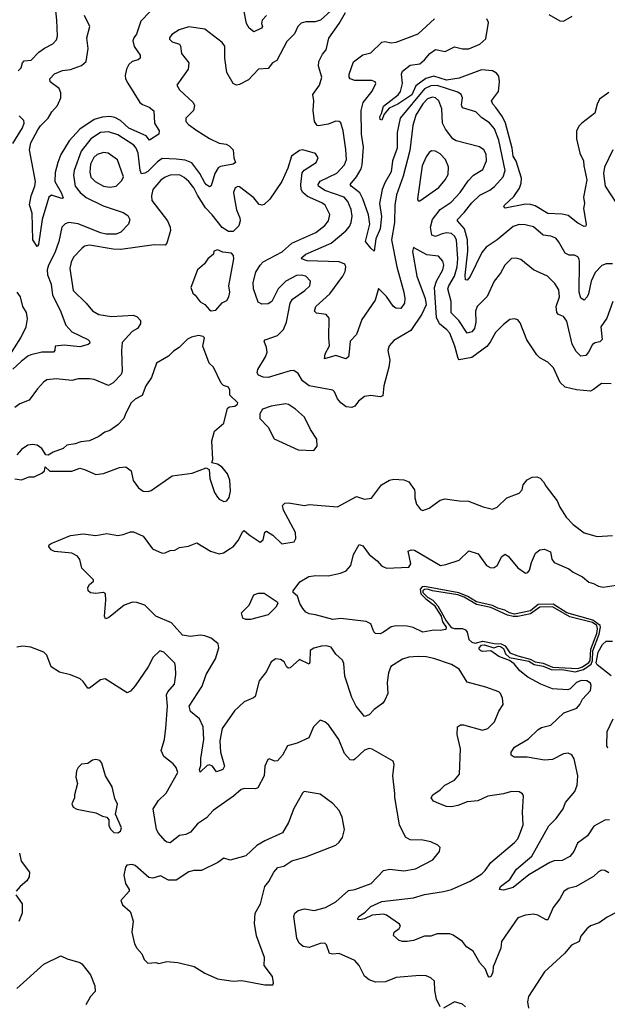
# Model space of a CAD drawing. Extents: x 2199565 to 2323334, y 894172 to 1018966.
# Tile 29 of 256: x 2238484 to 2242202, y 917279 to 923509. Entities that reach past the tile are written whole.
import ezdxf

# ---------------------------------------------------------------- set-up
doc = ezdxf.new("R2010")
doc.units = 0

msp = doc.modelspace()

# ---------------------------------------------------------------- linework, layer by layer
at = {"layer": '0CON10XD'}
for points in [[(2240452.5, 923565), (2240387.5, 923505), (2240354.3, 923495.7), (2240294.4, 923495.6), (2240265, 923487.5), (2240244.3, 923465), (2240221.7, 923418.3), (2240175, 923370), (2240109.9, 923250.1), (2240084.4, 923235), (2240055, 923200.9), (2239995, 923195.8), (2239932, 923128), (2239875, 923097.9), (2239855, 923095.5), (2239835, 923105.7), (2239795.4, 923175), (2239782.1, 923265), (2239781.3, 923341.3), (2239765.7, 923365), (2239655, 923447.9), (2239555, 923463.8), (2239493.8, 923445), (2239445.6, 923414.4), (2239432, 923395), (2239432, 923385), (2239448.7, 923368.7), (2239495, 923354.2), (2239502.1, 923342.1), (2239508.5, 923295), (2239554.4, 923235), (2239548.9, 923195), (2239478.8, 923095), (2239494.2, 923065), (2239580.8, 922985), (2239590.6, 922965), (2239583.1, 922935), (2239534.6, 922885.4), (2239535.6, 922865), (2239552.9, 922845), (2239605, 922807.1), (2239685, 922757.7), (2239745, 922727.5), (2239790.4, 922720.4), (2239810.2, 922710.2), (2239834.4, 922684.4), (2239838.1, 922635), (2239848.6, 922605), (2239835, 922594.4), (2239755, 922578.9), (2239739.2, 922570.8), (2239717.9, 922535), (2239695, 922456.7), (2239685, 922452), (2239665, 922463.1), (2239655, 922476.7), (2239622.9, 922535), (2239573.9, 922603.9), (2239530.7, 922620.7), (2239475, 922625.2), (2239385, 922631.1), (2239355, 922609.2), (2239295, 922549.2), (2239275, 922536.7), (2239255, 922533.6), (2239245.3, 922555.3), (2239233.4, 922665), (2239221.8, 922695), (2239205.2, 922715.2), (2239105, 922780), (2239045, 922799.2), (2238994.3, 922795), (2238935, 922754.6), (2238872.2, 922677.8), (2238828.4, 922555), (2238824, 922524), (2238835.3, 922455), (2238866.6, 922415), (2238905, 922383.8), (2239011.8, 922331.8), (2239138.8, 922288.8), (2239168.9, 922268.9), (2239180.8, 922245), (2239171.4, 922215), (2239125, 922164.7), (2239095, 922151.9), (2239030.8, 922150.8), (2238995, 922159.1), (2238855, 922217.6), (2238795, 922224.6), (2238772.6, 922217.4), (2238750, 922195), (2238732.4, 922105), (2238705.5, 922034.5), (2238665.7, 921955), (2238657.6, 921925), (2238660.7, 921895), (2238683.6, 921835), (2238692.3, 921765), (2238740.7, 921670.7), (2238775.3, 921575), (2238815, 921532.8), (2238916, 921485), (2238926, 921475), (2238928.6, 921461.4), (2238917.5, 921452.5), (2238865, 921439.6), (2238765, 921448.8), (2238707.5, 921442.5), (2238706.2, 921415), (2238697.5, 921405), (2238625, 921404.3), (2238555, 921388.2), (2238535, 921380), (2238494.1, 921345.9), (2238441.5, 921298.5)], [(2238475, 923185.8), (2238493.3, 923205), (2238502.1, 923235), (2238512.5, 923247.5), (2238556.3, 923253.7), (2238605, 923303.6), (2238640.8, 923329.2), (2238694, 923355), (2238717.9, 923382.1), (2238724.2, 923405), (2238718.5, 923505), (2238710, 923585)], [(2239309.6, 923560.4), (2239250.9, 923499.2), (2239223, 923417), (2239205.4, 923395), (2239199.4, 923375), (2239208.4, 923338.4), (2239245.8, 923285), (2239246.2, 923265), (2239234.4, 923255.6), (2239195.2, 923244.8), (2239175, 923225.4), (2239158.9, 923195), (2239151.8, 923155), (2239153.9, 923135), (2239167.7, 923107.8), (2239245, 922984.4), (2239261.1, 922971.1), (2239302.5, 922955), (2239332, 922932), (2239337.1, 922855), (2239366, 922805), (2239363.3, 922785), (2239305, 922746.2), (2239283.8, 922773.8), (2239175, 922823.3), (2239121.9, 922871.9), (2239085, 922889.7), (2239055, 922896.5), (2239005, 922892.1), (2238955, 922876.4), (2238864.8, 922815.2)], [(2240045, 923535.7), (2240017.1, 923505), (2240014.5, 923484.5), (2240021.2, 923465), (2240014.3, 923455.7), (2239965, 923431.2), (2239935, 923456), (2239919.5, 923485), (2239901.7, 923571.7)], [(2238864.8, 922815.2), (2238797.8, 922742.2), (2238743.8, 922655), (2238725.4, 922605), (2238708.3, 922541.7), (2238707.2, 922485), (2238746.7, 922415), (2238758.3, 922381.7), (2238755, 922376.7), (2238745, 922378.6), (2238685, 922398.9), (2238668.5, 922385), (2238625.4, 922245), (2238603.9, 922086.1), (2238595, 922073.3), (2238566.8, 922116.8), (2238564, 922284), (2238546.3, 922336.3), (2238556.7, 922395), (2238580.3, 922455), (2238584.8, 922485), (2238545.5, 922685), (2238555, 922730), (2238598.7, 922811.3), (2238615, 922837.3), (2238664.5, 922885), (2238688.2, 922925), (2238722.5, 922965), (2238744.4, 923015), (2238744.4, 923045), (2238732.8, 923072.8), (2238676.7, 923115), (2238674, 923135), (2238705, 923165.7), (2238755, 923186.9), (2238805, 923193.2), (2238875, 923219.2), (2238904.8, 923245.2), (2238917, 923327), (2238908.1, 923395), (2238926.9, 923465), (2238894.6, 923535)], [(2241895, 921798.8), (2241870.2, 921840.2), (2241824, 921885), (2241735, 921925.6), (2241655, 921992.2), (2241625, 922000), (2241595, 921996.9), (2241552.5, 921955), (2241525.6, 921905), (2241486.5, 921853.5), (2241441.9, 921758.1), (2241377.3, 921695), (2241367.3, 921665), (2241369.1, 921595), (2241361.1, 921555), (2241345, 921533.6), (2241315, 921525.6), (2241262.7, 921605), (2241214.8, 921654.8), (2241213.4, 921725), (2241192.6, 921805), (2241198.6, 921825), (2241234.8, 921885), (2241251.2, 921945), (2241256.3, 921996.3), (2241248.4, 922115), (2241235, 922140), (2241215, 922155.7), (2241185, 922160.7), (2241156.2, 922153.8), (2241115, 922137.5), (2241092.5, 922145), (2241082.2, 922195), (2241095.7, 922245), (2241145, 922308), (2241214.6, 922355), (2241271.5, 922415), (2241320.7, 922489.3), (2241354.5, 922525), (2241415, 922561.9), (2241437.7, 922615), (2241435, 922658.8), (2241420, 922685), (2241393.8, 922705), (2241245, 922741.5), (2241225, 922754.4), (2241177.3, 922815), (2241158.2, 922855), (2241154.6, 922945), (2241135.3, 922995), (2241115, 923014.1), (2241095, 923018.8), (2241065, 923007.9), (2241035, 922977.3), (2240990.2, 922905), (2240970.7, 922839.3), (2240951.3, 922681.3), (2240910.5, 922519.5), (2240868.7, 922401.3), (2240857.7, 922335), (2240855.8, 922225), (2240835.8, 922115), (2240870.8, 921945), (2240913.5, 921785), (2240921.1, 921745), (2240918.8, 921715), (2240895, 921681.8), (2240862.9, 921682.9), (2240846.3, 921696.3), (2240805, 921757.5), (2240755, 921807.5), (2240733.1, 921735), (2240649.3, 921610.7), (2240615, 921516.7), (2240574.2, 921475), (2240568, 921408), (2240564, 921375), (2240547.9, 921362.1), (2240485, 921384.4), (2240413, 921363), (2240415.6, 921395), (2240444.6, 921445.4), (2240438.8, 921498.8), (2240440.9, 921620.9), (2240423.1, 921643.1), (2240361.4, 921651.4), (2240349.2, 921665), (2240357.5, 921695), (2240445.6, 921774.4), (2240528.2, 921885), (2240542.9, 921915), (2240546.5, 921945), (2240541.2, 921961.2), (2240505, 921977.6), (2240303.1, 921983.1), (2240267.5, 921995), (2240269.4, 922005), (2240295, 922024.6), (2240455.5, 922095), (2240547, 922173), (2240570.1, 922199.9), (2240580.7, 922225), (2240587.2, 922265), (2240582, 922308), (2240559, 922359), (2240536.1, 922385), (2240415, 922427.1), (2240374.6, 922455), (2240372.1, 922465), (2240384, 922486), (2240491.5, 922538.5), (2240539, 922591), (2240551.3, 922625), (2240547.7, 922687.8), (2240531.2, 922805), (2240515.8, 922855.8), (2240504.7, 922864.7), (2240485, 922866.7), (2240435, 922848.5), (2240375, 922837.1), (2240365, 922840), (2240349.4, 922865), (2240340.5, 922935), (2240344.5, 922995), (2240338.5, 923035), (2240380.4, 923095), (2240395.5, 923145), (2240374.7, 923214.7), (2240376.9, 923245), (2240399.6, 923290.4), (2240423, 923317), (2240439.1, 923390.9), (2240504.3, 923485.7), (2240546.1, 923553.9)], [(2242235, 921963.8), (2242195, 921964.6), (2242167.3, 921952.7), (2242125, 921909.5), (2242100.5, 921855), (2242082.9, 921775), (2242074.6, 921755.4), (2242055.5, 921734.5), (2242035, 921746), (2242023.9, 921783.9), (2242026.7, 921976.7), (2242024.5, 921994.5), (2242015, 922009.2), (2241995, 922017.8), (2241959.3, 922019.3), (2241935, 922032.5), (2241893.5, 922105), (2241875, 922126.4), (2241845, 922138.8), (2241795, 922145.5), (2241735, 922198.2), (2241681.1, 922211.1), (2241645, 922212.2), (2241605, 922200.8), (2241505, 922115.5), (2241435, 922069.5), (2241408.5, 922035), (2241335, 921884.2), (2241315, 921861.2), (2241305, 921863.3), (2241302.3, 921892.3), (2241318.5, 922045), (2241316.8, 922115), (2241298.3, 922185), (2241253.1, 922235), (2241254.4, 922245), (2241295, 922288.8), (2241345, 922350.8), (2241395, 922399.2), (2241459.3, 922430.7), (2241487.7, 922452.3), (2241543.1, 922515), (2241554.7, 922555.3), (2241515, 922747.5), (2241487.5, 922817.5), (2241457.1, 922857.1), (2241408, 922888), (2241370.6, 922925), (2241285, 922950.6), (2241279.2, 922969.2), (2241285.5, 923015), (2241276.9, 923035), (2241255, 923050), (2241125, 923093.1), (2241085, 923091.2), (2241045, 923070.9), (2240891.9, 922885), (2240871.3, 922795), (2240872.6, 922695), (2240842.8, 922615), (2240834.3, 922545.7), (2240793.2, 922476.8), (2240777.4, 922435), (2240759.5, 922345), (2240772.7, 922262.7), (2240764.9, 922185.1), (2240737.8, 922122.2), (2240726.2, 922043.8), (2240705, 922062.2), (2240672.5, 922105), (2240699.7, 922215), (2240691.4, 922275), (2240655.7, 922375.7), (2240635, 922412.5), (2240580.6, 922455), (2240575.6, 922465), (2240615.7, 922514.3), (2240643.6, 922565), (2240651.2, 922591.2), (2240658.8, 922701.2), (2240645.9, 922785), (2240644.8, 922935), (2240657.8, 922985), (2240715, 923055.6), (2240738.1, 923105), (2240734, 923115), (2240712.5, 923125), (2240604.6, 923124.6), (2240574.6, 923134.6), (2240568.1, 923145), (2240569.5, 923165), (2240595, 923242.5), (2240655, 923286.7), (2240705, 923298.5), (2240775, 923366.5), (2240795, 923371.5), (2240835, 923362.1), (2240865, 923366.1), (2241005, 923418.9), (2241108.6, 923515)], [(2241497, 922953), (2241476.9, 922975), (2241469.5, 922995), (2241513.8, 923055), (2241519.8, 923115), (2241515, 923151.8), (2241501.2, 923171.2), (2241475, 923185.2), (2241405, 923191.3), (2241265, 923138.3), (2241185, 923127.1), (2241105, 923152.4), (2241052.9, 923137.1), (2240989.3, 923090.7), (2240965, 923033.1), (2240875.5, 922975), (2240820.5, 922949.5), (2240789.3, 922910.7), (2240775, 922872.5), (2240765, 922877.5), (2240762, 922895), (2240773.3, 922915), (2240785, 922961.2), (2240877.7, 923032.3), (2240892.5, 923055), (2240905.4, 923104.6), (2240900, 923165), (2240906.4, 923183.6), (2240955, 923220), (2241015, 923229.4), (2241045.5, 923255), (2241079.7, 923295), (2241115, 923319.6), (2241175, 923308.4), (2241235, 923336.5), (2241285.4, 923324.6), (2241325, 923323.9), (2241395.7, 923354.3), (2241433.2, 923386.8), (2241450.5, 923490.5), (2241439.2, 923515)], [(2241831.4, 923541.4), (2241900.5, 923500.5), (2241925, 923500), (2241979.4, 923530.6)], [(2242211.1, 923048.9), (2242153.1, 923005), (2242137.8, 922975), (2242122.7, 922917.3), (2242039.4, 922855), (2242022.2, 922835), (2242007.6, 922802.4), (2242006.9, 922755), (2242028.4, 922665), (2242050, 922615), (2242053.5, 922585), (2242071.8, 922495), (2242051.5, 922385), (2242057.5, 922345), (2242050.8, 922315), (2242067.5, 922215), (2242065, 922202.5), (2242055, 922201.2), (2242015, 922221.5), (2241955, 922270.4), (2241915, 922278.5), (2241825, 922283.3), (2241745, 922330), (2241715, 922339.7), (2241685, 922341.6), (2241555, 922316.7), (2241546.7, 922325), (2241552, 922335), (2241610.2, 922389.8), (2241646.4, 922443.7), (2241657.3, 922475), (2241658.2, 922505), (2241624.5, 922614.5), (2241605, 922645.8), (2241599.8, 922695), (2241558.1, 922855), (2241539, 922895), (2241497, 922953)], [(2238441.3, 922725), (2238501.3, 922825), (2238511.8, 922855), (2238510.2, 922870.2), (2238481.1, 922901.1)], [(2242225, 921204.4), (2242165, 921207.5), (2242115, 921168), (2242095, 921159.2), (2242006.6, 921166.6), (2241935, 921184.2), (2241903.4, 921213.4), (2241862, 921305), (2241825, 921342), (2241775, 921370), (2241755, 921388.8), (2241693.1, 921483.1), (2241649.7, 921589.7), (2241635, 921608.8), (2241615, 921616.2), (2241585, 921611.2), (2241545, 921580), (2241495, 921529.2), (2241461.5, 921468.5), (2241439.1, 921440.8), (2241345, 921372), (2241265, 921355.5), (2241257.1, 921365), (2241236.4, 921443.6), (2241204.6, 921525), (2241187, 921547), (2241139.6, 921585), (2241120, 921625), (2241107.5, 921815), (2241120.9, 921855), (2241160.9, 921925), (2241167.3, 921955), (2241160.7, 921980.7), (2241132.9, 922012.9), (2241059.9, 922019.9), (2240975, 922067.5), (2240968.3, 922041.7), (2240996.9, 921886.9), (2241049.1, 921745), (2241055.6, 921705), (2241027.3, 921645), (2240958.1, 921541.9), (2240851.1, 921478.9), (2240822.5, 921445), (2240812.5, 921415), (2240825.6, 921355), (2240819.2, 921310.8), (2240787, 921193), (2240782.2, 921127.8), (2240765, 921123.2), (2240705, 921130.4), (2240666.2, 921123.8), (2240626.9, 921095), (2240605, 921064.2), (2240584.4, 921055.6), (2240549.5, 921059.5), (2240515, 921084.3), (2240495, 921110), (2240476.5, 921155), (2240464.7, 921164.7), (2240315, 921191.1), (2240273.7, 921223.7), (2240245, 921270.8), (2240219.3, 921289.3), (2240195, 921287.8), (2240055, 921245.7), (2240025, 921247.5), (2239995, 921260), (2239987.1, 921275), (2239991.5, 921295), (2240038.2, 921375), (2240048.8, 921405), (2240046.2, 921435), (2240030, 921475), (2240037.4, 921482.6), (2240115, 921510.4), (2240152.1, 921547.9), (2240172.9, 921595), (2240195.4, 921715), (2240210.2, 921739.8), (2240287.8, 921795), (2240319.4, 921825), (2240323.1, 921855), (2240295, 921885.5), (2240265, 921893.1), (2240235, 921889.4), (2240167.5, 921855), (2240119.1, 921805), (2240080, 921725), (2240055, 921710.5), (2240015, 921709.1), (2239992.1, 921722.1), (2239964.2, 921805), (2239961.7, 921845), (2239978.7, 921911.3), (2240004.7, 921955), (2240025, 921976.5), (2240145, 922039.5), (2240205, 922093.8), (2240358.5, 922161.5), (2240415, 922205.5), (2240438.5, 922235), (2240446, 922276), (2240415.6, 922335), (2240395, 922350), (2240305, 922390.3), (2240275.5, 922415.5), (2240265.2, 922435), (2240262.4, 922465), (2240271.1, 922538.9), (2240284, 922556), (2240360, 922605), (2240372.5, 922635), (2240355, 922661.2), (2240276.2, 922686.2), (2240255, 922680.9), (2240204.7, 922645.3), (2240180.6, 922569.4), (2240142.9, 922485), (2240067.5, 922372.5), (2240030.5, 922339.5), (2240015, 922334.4), (2240000, 922340), (2239965, 922382.1), (2239875, 922450.8), (2239865, 922454.2), (2239848, 922445), (2239836.9, 922415), (2239842.3, 922375), (2239854.7, 922305), (2239877.2, 922255), (2239878.7, 922235), (2239870.4, 922205), (2239835, 922169.3), (2239805, 922168.4), (2239765, 922194.7), (2239701.6, 922275), (2239658.8, 922318.8), (2239608.5, 922398.5)], [(2242235.8, 922685), (2242184.1, 922575.9), (2242176.8, 922535), (2242187.9, 922455), (2242260.3, 922345)], [(2239055, 922448.9), (2239095, 922454.5), (2239129.8, 922490.3), (2239140.7, 922515), (2239102.4, 922622.4), (2239044, 922664), (2239015, 922668.7), (2238975, 922656), (2238953.7, 922636.3), (2238932.3, 922595), (2238926.8, 922545), (2238935, 922511.9), (2238960.6, 922485), (2239015, 922456), (2239055, 922448.9)], [(2241005, 922362.5), (2241015, 922363.3), (2241135, 922446.7), (2241175.5, 922495), (2241195, 922528.8), (2241197, 922577), (2241176.9, 922625), (2241145, 922660.5), (2241115, 922677.7), (2241090.3, 922679.7), (2241075, 922669.2), (2241055, 922640.8), (2241029.7, 922585), (2241000, 922375), (2241005, 922362.5)], [(2239608.5, 922398.5), (2239585.1, 922445.1), (2239555, 922484), (2239525, 922511.2), (2239495, 922527.2), (2239435.8, 922524.2), (2239405, 922513.1), (2239377, 922493), (2239326.9, 922435), (2239318.5, 922395), (2239320.5, 922365), (2239420, 922235), (2239436.9, 922195), (2239438.1, 922175), (2239415.6, 922095), (2239405, 922082.5), (2239335, 922083.9), (2239124.7, 922055.3), (2239075, 922057.1), (2238925, 922081.5), (2238895, 922075.5), (2238878.1, 922061.9), (2238825, 922005.8), (2238808.9, 921975), (2238800.9, 921935), (2238822.2, 921795), (2238905.4, 921715.4), (2238945, 921666), (2238985, 921644.3), (2239065, 921630.4), (2239205, 921638.5), (2239228, 921628), (2239248.6, 921605), (2239249.2, 921585), (2239230, 921555), (2239195, 921536.5), (2239133.1, 921466.9), (2239127.6, 921415), (2239132.7, 921285), (2239127.1, 921262.9), (2239075, 921210), (2239045, 921194.4), (2238955, 921232.7), (2238925, 921236.9), (2238855, 921235.4), (2238815, 921225.5), (2238714.5, 921235.5), (2238655, 921230), (2238634.2, 921215), (2238597.6, 921172.4), (2238545, 921100.6), (2238485, 921078.5), (2238452.5, 921055)], [(2239695, 921667.5), (2239725, 921670), (2239765, 921716.7), (2239795, 921732.5), (2239806.2, 921755), (2239813.3, 921785), (2239806.7, 921825), (2239837.9, 921995), (2239836.1, 922016.1), (2239825, 922031.4), (2239768.8, 922038.8), (2239735, 922053.3), (2239712.5, 922045), (2239710, 922025), (2239674.1, 921995.9), (2239653.3, 921965), (2239610, 921925), (2239566.7, 921815), (2239579.3, 921779.3), (2239595, 921766.7), (2239625, 921722.5), (2239655, 921707.5), (2239685, 921672.5), (2239695, 921667.5)], [(2238411.1, 921368.9), (2238491.5, 921495), (2238525, 921566.2), (2238533.8, 921615), (2238526.4, 921655), (2238503.3, 921695), (2238489.1, 921755), (2238468.2, 921785)], [(2242237.5, 921725), (2242198.9, 921621.1), (2242161.5, 921565), (2242169.4, 921485), (2242155, 921470), (2242125, 921464.5), (2242107.1, 921452.9), (2242083.5, 921405), (2242065, 921384.5), (2242035, 921380), (2242005, 921408.6), (2241980, 921455), (2241945, 921601.4), (2241925, 921630.6), (2241892.5, 921642.5), (2241881.4, 921655), (2241878.5, 921695), (2241899.1, 921755), (2241895, 921798.8)], [(2239775, 920460), (2239795, 920464.3), (2239808.6, 920485), (2239818.5, 920525), (2239813.1, 920595), (2239798.1, 920635), (2239765, 920677.5), (2239735, 920696.2), (2239700, 920705), (2239706.7, 920725), (2239699.2, 920845), (2239715.6, 920904.4), (2239775.7, 920955), (2239799.3, 921050.7), (2239810.7, 921059.3), (2239845.9, 921064.1), (2239862.5, 921075), (2239863.3, 921085), (2239813.9, 921133.9), (2239812.5, 921165), (2239805, 921183.8), (2239774.1, 921194.1), (2239758.3, 921208.3), (2239709.7, 921309.7), (2239683.8, 921335), (2239642.3, 921442.3), (2239653.3, 921495), (2239643.9, 921503.9), (2239615, 921510), (2239570, 921500), (2239545, 921487.5), (2239493.3, 921435), (2239457.7, 921412.3), (2239425, 921378.8), (2239348.8, 921335), (2239317.1, 921245), (2239282.5, 921192.5), (2239258.5, 921131.5), (2239215, 921108), (2239190, 921085), (2239152.5, 921015), (2239143.8, 920985), (2239105, 920946.2), (2239055, 920910), (2239021.7, 920898.3), (2238985, 920871.2), (2238925, 920843.3), (2238871.7, 920838.3), (2238835, 920824), (2238783, 920817), (2238760, 920795), (2238695, 920772.5), (2238665, 920752.5), (2238650, 920755), (2238623.3, 920795), (2238595, 920816.2), (2238565, 920821.2), (2238535, 920815.8), (2238495, 920788.8), (2238466.2, 920755)], [(2240345, 920783.8), (2240365, 920810), (2240363.3, 920855), (2240323.3, 920915), (2240285, 920993.3), (2240230, 921045), (2240185, 921073.1), (2240165, 921078.1), (2240075.8, 921064.2), (2240020, 921045), (2240002.5, 921015), (2240002.5, 920985), (2240055, 920931.2), (2240095, 920856), (2240245, 920786.7), (2240345, 920783.8)], [(2238453.6, 920603.6), (2238495, 920597.5), (2238543.6, 920616.4), (2238575, 920616.7), (2238625, 920640), (2238640, 920655), (2238645, 920680), (2238675, 920652.5), (2238813, 920653), (2238865, 920670), (2238895, 920662.5), (2238965, 920630), (2239015, 920637.5), (2239115, 920676.2), (2239155, 920680), (2239190, 920655), (2239202.9, 920592.9), (2239235, 920546.7), (2239266.1, 920526.1), (2239296.1, 920523.9), (2239315, 920530), (2239448.3, 920621.7), (2239575, 920639.2), (2239663, 920673), (2239682.5, 920662.5), (2239686.7, 920605), (2239717.2, 920517.2), (2239735, 920488), (2239746, 920475), (2239775, 920460)], [(2242210.8, 918110.8), (2242185, 918125.8), (2242165, 918127.1), (2242146.4, 918116.4), (2242115, 918088.1), (2242005.3, 918024.7), (2241955, 918011.5), (2241927.3, 917992.7), (2241900.4, 917945), (2241858.1, 917891.9), (2241825, 917814), (2241815, 917812.9), (2241762.6, 917842.6), (2241735, 917849.5), (2241685, 917843.5), (2241635.8, 917825), (2241532.9, 917675), (2241527.2, 917632.8), (2241479.2, 917515), (2241477.6, 917482.4), (2241465, 917453.3), (2241455, 917451.2), (2241445, 917460), (2241430.8, 917500.8), (2241395, 917540), (2241353.3, 917615), (2241311.5, 917641.5), (2241286.4, 917676.4), (2241225.8, 917715.8), (2241205, 917723.8), (2241125, 917723.8), (2241085, 917710), (2241045, 917710), (2240975, 917682.2), (2240935, 917675.6), (2240905, 917675.7), (2240885, 917682.9), (2240850, 917715), (2240853.8, 917735), (2240885, 917757.5), (2240892.5, 917775), (2240887.5, 917785), (2240805, 917843.3), (2240785, 917848.8), (2240715, 917842.5), (2240665, 917818.8), (2240633.3, 917813.3), (2240624, 917815), (2240622.5, 917822.5), (2240630.4, 917835), (2240668.8, 917861.2), (2240705, 917897.2), (2240775, 917928.1), (2240975, 917952.2), (2241045, 917972.4), (2241165, 917992.4), (2241215, 918005.4), (2241333.1, 918056.9), (2241406.8, 918103.2), (2241429.4, 918125), (2241463.9, 918176.1), (2241615, 918302.5), (2241635.7, 918325), (2241652.4, 918367.6), (2241668.6, 918415), (2241666, 918495), (2241672, 918595), (2241665, 918611.2), (2241645, 918624), (2241595, 918625.8), (2241545, 918610), (2241445, 918596.5), (2241383.1, 918566.9), (2241315, 918559.6), (2241255, 918536.8), (2241215, 918528.7), (2241185, 918531.3), (2241135, 918549.5), (2241101.2, 918565), (2241088, 918585), (2241098, 918605), (2241143.9, 918636.1), (2241173.9, 918666.1), (2241235, 918697.5), (2241265.7, 918735), (2241273.5, 918895), (2241252.2, 918985), (2241254, 919035), (2241273, 919047), (2241292.3, 919047.7), (2241412.7, 919012.7), (2241445, 919024), (2241488, 919065), (2241515, 919132.5), (2241542, 919175), (2241539.2, 919215), (2241525.6, 919245.6), (2241515, 919255.8), (2241433.3, 919285), (2241315, 919317.1), (2241265, 919400), (2241215, 919429.6), (2241105, 919466.9), (2241055, 919477.3), (2241005, 919480), (2240945, 919474.4), (2240905, 919462.5), (2240832.9, 919417.1), (2240817.5, 919375), (2240809.6, 919315), (2240812.7, 919245), (2240795, 919203.8), (2240782.5, 919185), (2240725.8, 919145), (2240695, 919110.6), (2240665, 919099.2), (2240611.8, 919165), (2240585, 919220), (2240541.2, 919355), (2240535.6, 919435), (2240527, 919457), (2240483.8, 919495), (2240455, 919538), (2240425, 919547.1), (2240394.4, 919545.6), (2240345, 919533.1), (2240321.9, 919518.1), (2240320.6, 919445), (2240315, 919431.1), (2240255, 919460.5), (2240195, 919408), (2240185, 919406), (2240175, 919411.2), (2240157.1, 919445), (2240135, 919460.6), (2240105, 919464.2), (2240076, 919445), (2240045, 919383.8), (2239999.2, 919325), (2239973, 919227), (2239962.9, 919217.1), (2239905, 919192.5), (2239843.4, 919136.6), (2239765, 919023.3), (2239751.2, 918945), (2239754.6, 918875), (2239780.6, 918785), (2239768.8, 918765), (2239730, 918750), (2239704, 918785), (2239685, 918794.3), (2239670.9, 918789.1), (2239625, 918747.5), (2239621.9, 918765), (2239630.3, 918789.7), (2239630.7, 918835), (2239648.9, 918955), (2239644.7, 919035), (2239622.2, 919085), (2239565, 919131.4), (2239555.4, 919165), (2239637.8, 919292.2), (2239663.6, 919366.4), (2239722.3, 919465), (2239743.6, 919533.6), (2239739.3, 919559.3), (2239695, 919596.4), (2239655, 919610.8), (2239625, 919613.9), (2239565, 919605.4), (2239515, 919614.5), (2239445, 919691.5), (2239345, 919735.5), (2239275, 919803.5), (2239225, 919821.2), (2239197, 919823), (2239145, 919803.8), (2239045, 919723.3), (2239027.5, 919717.5), (2239020, 919735), (2239029.2, 919835), (2239026, 919876), (2239013.6, 919883.6), (2238965, 919878.1), (2238932.1, 919882.1), (2238918, 919895), (2238916.2, 919915), (2238926.1, 919933.9), (2238950, 919955), (2238950, 919965), (2238878, 920038), (2238863.9, 920093.9), (2238850, 920115), (2238815, 920132.5), (2238704.4, 920144.4), (2238683.3, 920155), (2238667.5, 920175), (2238670, 920185), (2238682.5, 920195), (2238805, 920244.4), (2238885, 920255.6), (2238965, 920245.5), (2239035, 920257.5), (2239105, 920244.3), (2239139.7, 920250.3), (2239185, 920268.6), (2239205, 920268), (2239265, 920241.2), (2239325, 920160), (2239385, 920133.1), (2239405, 920134.4), (2239435, 920150.8), (2239465, 920152.5), (2239495, 920169.2), (2239552.7, 920177.3), (2239605, 920198), (2239691.2, 920145), (2239745, 920130), (2239774.3, 920135.7), (2239815, 920162), (2239835, 920174), (2239866.8, 920213.2), (2239895, 920270), (2239905, 920277.5), (2239935, 920248.8), (2240005, 920203.8), (2240025, 920216.7), (2240034.3, 920265.7), (2240045, 920273.3), (2240085, 920247.5), (2240141.7, 920191.7), (2240221.2, 920205), (2240231.4, 920225), (2240228.9, 920265), (2240154, 920405), (2240147.5, 920435), (2240161.2, 920448.8), (2240185, 920450.8), (2240285, 920433.9), (2240315, 920440.4), (2240495, 920426), (2240615, 920492.5), (2240665, 920474.4), (2240709.5, 920480.5), (2240774, 920565), (2240823.3, 920595), (2240851.2, 920601.2), (2240915, 920598), (2240946.7, 920585), (2240982, 920535), (2240984.2, 920515.8), (2240984.3, 920484.3), (2240994.1, 920444.1), (2241020.5, 920410.5), (2241035, 920403.3), (2241075, 920418.8), (2241145, 920468.8), (2241175, 920477.5), (2241265, 920464.4), (2241322.7, 920462.7), (2241415.9, 920425.9), (2241475, 920412), (2241505.6, 920424.4), (2241565, 920484), (2241645, 920512.5), (2241663.3, 920535), (2241670, 920565), (2241695, 920597.5), (2241726.1, 920613.9), (2241755, 920616), (2241777.3, 920607.3), (2241798.8, 920585), (2241813.8, 920555), (2241885, 920463.3), (2241900.8, 920425), (2241940.9, 920360.9), (2241985, 920314), (2242055, 920262.5), (2242138.3, 920238.3), (2242235, 920244.3)], [(2242215, 918445.8), (2242185, 918444.4), (2242115.8, 918405), (2242075.4, 918344.6), (2242012.2, 918297.8), (2241990, 918245), (2241965, 918214), (2241915, 918188), (2241864.4, 918185.6), (2241837.5, 918175), (2241705, 918097.1), (2241605, 918017.9), (2241545, 918000.8), (2241520, 918005), (2241526.9, 918025), (2241585, 918067.5), (2241627.1, 918132.9), (2241723.3, 918215), (2241832.3, 918407.7), (2241878.2, 918455), (2241921.3, 918515), (2241937.3, 918555), (2241995.5, 918625), (2242010, 918665), (2242015.4, 918725), (2241992.8, 918832.8), (2241977.1, 918857.1), (2241955, 918867.3), (2241925, 918863.3), (2241855, 918828.2), (2241805, 918823.5), (2241695, 918842.2), (2241613.3, 918843.3), (2241594.2, 918854.2), (2241594, 918875), (2241614.5, 918905.5), (2241702.6, 918957.4), (2241765, 919017.5), (2241785, 919029.2), (2241845, 919045.8), (2241926.1, 919123.9), (2242008.3, 919151.7), (2242028.8, 919175), (2242045, 919210), (2242095.9, 919264.1), (2242100, 919295), (2242095, 919310), (2242072.5, 919325), (2242036.8, 919326.8), (2242006.7, 919315), (2241965.9, 919274.1), (2241952.3, 919267.7), (2241855, 919274.4), (2241780, 919305), (2241698.5, 919348.5), (2241648.5, 919388.5), (2241613.1, 919433.1), (2241583.6, 919453.6), (2241515, 919479.5), (2241465, 919515.6), (2241415, 919510.4), (2241401.9, 919515), (2241391.1, 919525), (2241390.7, 919535), (2241405, 919550.6), (2241425, 919554.1), (2241483.4, 919533.4), (2241512.4, 919545), (2241525, 919543.5), (2241545, 919530.3), (2241557.1, 919497.1), (2241582.4, 919472.4), (2241705, 919449.5), (2241739.3, 919429.3), (2241795, 919419.1), (2241846.1, 919396.1), (2241927.5, 919395), (2241997.8, 919382.2), (2242052, 919398), (2242098.8, 919431.2), (2242106.9, 919455), (2242109.4, 919515), (2242150.3, 919619.7), (2242158.8, 919665), (2242155.8, 919675.8), (2242110.3, 919710.3), (2241946.5, 919755), (2241858.7, 919811.3), (2241765, 919807.4), (2241715, 919767.9), (2241615, 919747.6), (2241582.7, 919755), (2241553.4, 919773.4), (2241509.3, 919785), (2241475, 919802.3), (2241375, 919825.8), (2241319.7, 919859.7), (2241262.8, 919882.8), (2241045, 919923.1), (2241030.8, 919919.2), (2241017.9, 919905), (2241021.4, 919875), (2241053.2, 919843.2), (2241107, 919805), (2241150, 919735), (2241159.7, 919699.7), (2241182.2, 919665), (2241180.4, 919649.6), (2241145, 919643.5), (2241105, 919646.1), (2241035, 919633.8), (2240973.7, 919663.7), (2240935, 919672.2), (2240865, 919674.4), (2240835, 919667.1), (2240785, 919633.1), (2240765, 919622.5), (2240734.3, 919624.3), (2240724.4, 919634.4), (2240705.6, 919685.6), (2240675, 919701.1), (2240515, 919718.9), (2240465, 919714.3), (2240355, 919744), (2240315, 919748.8), (2240295, 919760), (2240275, 919783.3), (2240256.2, 919815), (2240241.2, 919861.2), (2240215, 919883.8), (2240214.6, 919895.4), (2240257.2, 919952.8), (2240312.5, 919985), (2240358.3, 919991.7), (2240435, 919990), (2240513.4, 920006.6), (2240548.7, 920021.3), (2240580, 920055), (2240596.7, 920125), (2240632, 920188), (2240655, 920178.6), (2240695.6, 920125), (2240745, 920085.6), (2240773.3, 920053.3), (2240805, 920039.1), (2240946.7, 920045), (2240958.6, 920065), (2240941.2, 920145), (2240960, 920155), (2240982.6, 920152.6), (2241145.5, 920055.5), (2241179.4, 920060.6), (2241265, 920089.5), (2241325, 920147.5), (2241385, 920130), (2241438, 920055), (2241465, 920041.4), (2241485, 920042), (2241504.3, 920055.7), (2241535, 920112.5), (2241555, 920126.7), (2241575, 920113.3), (2241635, 920040.8), (2241685, 920006.2), (2241698.6, 920011.4), (2241710, 920025), (2241721.4, 920075), (2241747.8, 920132.2), (2241775.7, 920154.3), (2241805, 920159.2), (2241841.7, 920141.7), (2241850, 920095), (2241864.7, 920074.7), (2241958.8, 920035), (2241985, 920012.9), (2242045, 919982.9), (2242085, 919950), (2242115, 919942), (2242145, 919924), (2242175, 919918), (2242285, 919934)], [(2239913.9, 919713.9), (2239895, 919722.5), (2239887.5, 919755), (2239936.1, 919803.9), (2239965, 919868.8), (2239995, 919880.8), (2240029.7, 919879.7), (2240112.5, 919825), (2240116.2, 919815), (2240105, 919792.5), (2240055, 919742.5), (2239945, 919714), (2239913.9, 919713.9)], [(2242015, 919404.2), (2242045, 919414.4), (2242085, 919441.5), (2242092.9, 919455), (2242097, 919525), (2242135.2, 919624.8), (2242139.8, 919655), (2242135, 919675), (2242107.1, 919695), (2241965, 919729.6), (2241853.8, 919793.8), (2241775, 919791), (2241715, 919750.3), (2241635, 919733), (2241605, 919732.9), (2241571.1, 919741.1), (2241465, 919789.4), (2241375, 919808.2), (2241295, 919853.8), (2241255, 919868.6), (2241095, 919895.4), (2241065, 919905.4), (2241045, 919904.2), (2241035.1, 919895), (2241035.4, 919885), (2241063.8, 919853.8), (2241096.9, 919835), (2241129.6, 919799.6), (2241182.8, 919705), (2241213.7, 919663.7), (2241235, 919656.3), (2241285, 919656.9), (2241305, 919647.3), (2241314.1, 919634.1), (2241325, 919587.1), (2241345, 919569.1), (2241365, 919563.3), (2241415, 919576.5), (2241485, 919561.1), (2241530.5, 919560.5), (2241556.3, 919546.3), (2241585, 919503.5), (2241635, 919483.1), (2241713, 919463), (2241745.1, 919445), (2241795, 919437.3), (2241855, 919411.1), (2242015, 919404.2)], [(2242225, 919356), (2242137.1, 919427.1), (2242130.1, 919440.1), (2242143.7, 919506.3), (2242171.5, 919555), (2242195, 919575.7), (2242235, 919577.1)], [(2241145, 917262.5), (2241120.2, 917310.2), (2241109.5, 917365), (2241108.6, 917425), (2241085, 917447.1), (2241055, 917458.1), (2241015, 917461.9), (2240865, 917447.8), (2240798.8, 917421.2), (2240735, 917417.9), (2240694, 917434), (2240666.4, 917456.4), (2240632.1, 917525), (2240605, 917556.5), (2240505, 917600.5), (2240465, 917595.6), (2240445, 917600), (2240425.6, 917655), (2240415, 917665.6), (2240385, 917664.4), (2240315, 917637.3), (2240278, 917645), (2240252.9, 917665), (2240236.6, 917696.6), (2240218.1, 917835), (2240224.3, 917855), (2240245, 917872.9), (2240285, 917882.2), (2240347.9, 917872.1), (2240419.1, 917890.9), (2240485, 917926), (2240565, 917999.4), (2240605, 918005.5), (2240707.4, 918042.6), (2240785.5, 918124.5), (2240825, 918133.1), (2240914.2, 918124.2), (2240987.5, 918135), (2241097.9, 918192.1), (2241140, 918245), (2241145, 918270), (2241130, 918285), (2241085, 918306.2), (2241035, 918316.2), (2240955, 918320), (2240925, 918336.7), (2240887.1, 918415), (2240857.5, 918587.5), (2240857.9, 918612.1), (2240844, 918725), (2240853.8, 918795), (2240847.7, 918817.7), (2240715, 918892.9), (2240695, 918897.1), (2240665, 918885.7), (2240605, 918830), (2240595, 918824.4), (2240575, 918825.7), (2240538.1, 918865), (2240502.5, 918955), (2240440, 919045), (2240415, 919066.2), (2240385, 919076.7), (2240343.3, 919035), (2240312.5, 918965), (2240238.7, 918931.3), (2240178.8, 918915), (2240146.9, 918855), (2240115, 918820), (2240096.4, 918816.4), (2240065, 918831.2), (2240053, 918827), (2240034.4, 918785), (2240031.4, 918725), (2239991.3, 918648.7), (2239975, 918641.5), (2239906.2, 918643.8), (2239885, 918638.8), (2239836.9, 918595), (2239738.1, 918525), (2239709.1, 918505), (2239665, 918458.6), (2239609.8, 918420.2), (2239565, 918367.5), (2239535, 918352.5), (2239495, 918345.8), (2239435, 918301.4), (2239415, 918304.3), (2239405, 918312.9), (2239362.4, 918362.4), (2239350.4, 918385), (2239328.7, 918515), (2239362, 918568), (2239410.4, 918615), (2239484.4, 918745), (2239475, 918776), (2239455, 918799.2), (2239396.2, 918846.2), (2239378.9, 918885), (2239399.2, 918955), (2239408.6, 919025), (2239419.1, 919165), (2239413.7, 919236.3), (2239421.4, 919255), (2239464.3, 919305), (2239472.9, 919365), (2239470.8, 919415), (2239465, 919436.7), (2239438.8, 919465), (2239395, 919506.7), (2239370, 919515), (2239328.8, 919475), (2239296.6, 919413.4), (2239215, 919293.8), (2239185, 919260), (2239165, 919250), (2239025, 919337.5), (2238995, 919332.5), (2238925, 919278.8), (2238915, 919278.8), (2238885, 919322), (2238867.1, 919337.1), (2238805, 919363.8), (2238735, 919380), (2238684, 919415), (2238655, 919487.5), (2238637, 919507), (2238555, 919539.2), (2238505, 919544), (2238465, 919538.8)], [(2242205, 918900), (2242198, 918915), (2242201.2, 919005), (2242237.8, 919085)], [(2239105, 918363.3), (2239122.5, 918375), (2239127.5, 918395), (2239090.7, 918480.7), (2239102.5, 918545), (2239085, 918580), (2239070, 918655), (2239026.7, 918725), (2239003.3, 918805), (2238990.7, 918820.7), (2238965, 918826.7), (2238945, 918822.5), (2238915, 918802.5), (2238875, 918797.5), (2238855, 918777.5), (2238843.3, 918755), (2238840, 918715), (2238850, 918675), (2238830, 918605), (2238830, 918585), (2238813.6, 918546.4), (2238822.5, 918525), (2238845, 918512.5), (2238965, 918490), (2239008.3, 918468.3), (2239035, 918462.5), (2239047.5, 918445), (2239048.3, 918408.3), (2239060, 918385), (2239080, 918365), (2239105, 918363.3)], [(2240035, 917401.2), (2240085, 917402.5), (2240090, 917415), (2240083.3, 917455), (2240030, 917525), (2240033.8, 917575), (2239981.7, 917711.7), (2239970.3, 917790.3), (2239973.3, 917855), (2240007.1, 917915), (2240034, 918025), (2240060, 918055), (2240092.5, 918115), (2240116.4, 918143.6), (2240155, 918153.3), (2240205, 918186.2), (2240295, 918212), (2240485, 918286.2), (2240505.6, 918304.4), (2240526, 918335), (2240539.2, 918385), (2240525, 918462.5), (2240505.7, 918505), (2240465, 918550), (2240385, 918609.2), (2240284.5, 918625.5), (2240272.5, 918615), (2240218.3, 918518.3), (2240185, 918430), (2240147, 918363), (2240035, 918313.3), (2239985, 918283.8), (2239915, 918218), (2239815, 918191.2), (2239775, 918203.3), (2239737.5, 918175), (2239635, 918126), (2239585, 918125.7), (2239555, 918117.1), (2239475, 918063.1), (2239425, 918064.2), (2239375, 918092), (2239326.4, 918076.4), (2239302, 918082), (2239215, 918156.7), (2239195, 918162.5), (2239161.7, 918158.3), (2239153, 918147), (2239143.6, 918096.4), (2239153.6, 918043.6), (2239177.5, 918005), (2239177.5, 917995), (2239123.3, 917935), (2239135, 917907.5), (2239182.5, 917865), (2239186.7, 917855), (2239201.2, 917805), (2239192.9, 917735), (2239210.9, 917660.9), (2239225, 917633.3), (2239257, 917597), (2239272.4, 917562.4), (2239295, 917538.8), (2239345, 917543.3), (2239365, 917537.5), (2239415, 917548.8), (2239485, 917542.5), (2239587.7, 917517.7), (2239655, 917476.7), (2239735, 917438.8), (2239834.5, 917424.5), (2239888.8, 917428.8), (2240035, 917401.2)], [(2238482, 918235), (2238494, 918185), (2238545.5, 918115.5), (2238544.2, 918085), (2238530.3, 918059.7), (2238486.7, 918025), (2238461.2, 917995)], [(2238460.5, 917970.5), (2238500, 917915), (2238498.9, 917855), (2238478, 917802)], [(2242270, 917865), (2242200.3, 917829.7), (2242150, 917795), (2242095.8, 917774.2), (2242073, 917757), (2242035, 917710), (2242024.2, 917675.8), (2241975, 917652), (2241930.9, 917599.1), (2241804, 917485), (2241702.7, 917327.3), (2241696.2, 917295), (2241702, 917255)], [(2238465, 917378), (2238636.6, 917533.4), (2238745, 917584.4), (2238785, 917565.8), (2238864.1, 917544.1), (2238877.5, 917535), (2238932, 917465), (2238958.5, 917395), (2238961.3, 917358.7), (2238932.3, 917327.7), (2238902.5, 917275)], [(2241305, 917263.3), (2241285, 917280), (2241235, 917293.8), (2241165, 917253.8)]]:
    msp.add_lwpolyline(points, dxfattribs=at)

doc.saveas('drawing.dxf')
